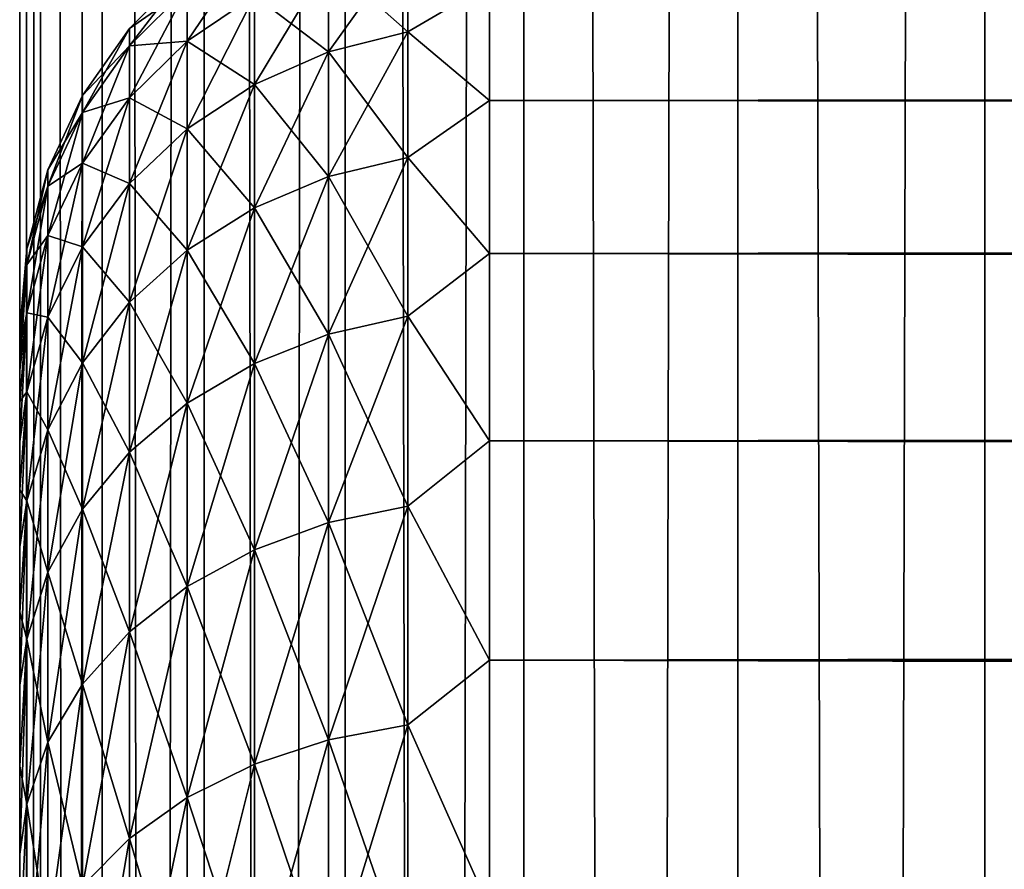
# Model space of a CAD drawing. Extents: x -265 to 265, y 0 to 427.
# Tile 76 of 256: x -265 to -260.81, y 280.7 to 284.32. Entities that reach past the tile are written whole.
import ezdxf

# ---------------------------------------------------------------- set-up
doc = ezdxf.new("R2010")
doc.units = 0
doc.header["$LTSCALE"] = 65.185185
for name, color, linetype in [('10', 7, 'CONTINUOUS'), ('11', 7, 'CONTINUOUS'), ('13', 7, 'CONTINUOUS'), ('35', 7, 'CONTINUOUS'), ('36', 7, 'CONTINUOUS')]:
    doc.layers.add(name, color=color, linetype=linetype)

msp = doc.modelspace()

# ---------------------------------------------------------------- linework, layer by layer
at = {"layer": '10', "color": 7, "linetype": 'CONTINUOUS'}
for points in [[(-265, 283, 27.5), (-265, 282.9808, 26.866), (-265, 282.9808, 28.134), (-265, 283, 27.5)], [(-265, 282.9808, 26.866), (-265, 282.9234, 26.2344), (-265, 282.9808, 28.134), (-265, 282.9808, 26.866)], [(-265, 282.9808, 28.134), (-265, 282.9234, 26.2344), (-265, 282.9234, 28.7656), (-265, 282.9808, 28.134)], [(-265, 282.9234, 26.2344), (-265, 282.828, 25.6073), (-265, 282.9234, 28.7656), (-265, 282.9234, 26.2344)], [(-265, 282.9234, 28.7656), (-265, 282.828, 25.6073), (-265, 282.828, 29.3927), (-265, 282.9234, 28.7656)], [(-265, 282.828, 25.6073), (-265, 282.6949, 24.9872), (-265, 282.828, 29.3927), (-265, 282.828, 25.6073)], [(-265, 282.828, 29.3927), (-265, 282.6949, 24.9872), (-265, 282.6949, 30.0128), (-265, 282.828, 29.3927)], [(-265, 282.6949, 24.9872), (-265, 282.5246, 24.3762), (-265, 282.6949, 30.0128), (-265, 282.6949, 24.9872)], [(-265, 282.6949, 30.0128), (-265, 282.5246, 24.3762), (-265, 282.5246, 30.6238), (-265, 282.6949, 30.0128)], [(-265, 282.5246, 24.3762), (-265, 282.3177, 23.7766), (-265, 282.5246, 30.6238), (-265, 282.5246, 24.3762)], [(-265, 282.5246, 30.6238), (-265, 282.3177, 23.7766), (-265, 282.3177, 31.2234), (-265, 282.5246, 30.6238)], [(-265, 282.3177, 23.7766), (-265, 282.0749, 23.1906), (-265, 282.3177, 31.2234), (-265, 282.3177, 23.7766)], [(-265, 282.3177, 31.2234), (-265, 282.0749, 23.1906), (-265, 282.0749, 31.8094), (-265, 282.3177, 31.2234)], [(-265, 282.0749, 23.1906), (-265, 281.7973, 22.6204), (-265, 282.0749, 31.8094), (-265, 282.0749, 23.1906)], [(-265, 282.0749, 31.8094), (-265, 281.7973, 22.6204), (-265, 281.7973, 32.3796), (-265, 282.0749, 31.8094)], [(-265, 281.7973, 22.6204), (-265, 281.4857, 22.0679), (-265, 281.7973, 32.3796), (-265, 281.7973, 22.6204)], [(-265, 281.7973, 32.3796), (-265, 281.4857, 22.0679), (-265, 281.4857, 32.9321), (-265, 281.7973, 32.3796)], [(-265, 281.4857, 22.0679), (-265, 281.1413, 21.5353), (-265, 281.4857, 32.9321), (-265, 281.4857, 22.0679)], [(-265, 281.4857, 32.9321), (-265, 281.1413, 21.5353), (-265, 281.1413, 33.4647), (-265, 281.4857, 32.9321)], [(-265, 281.1413, 21.5353), (-265, 280.7654, 21.0244), (-265, 281.1413, 33.4647), (-265, 281.1413, 21.5353)], [(-265, 281.1413, 33.4647), (-265, 280.7654, 21.0244), (-265, 280.7654, 33.9756), (-265, 281.1413, 33.4647)], [(-265, 280.7654, 21.0244), (-265, 280.3593, 20.5372), (-265, 280.7654, 33.9756), (-265, 280.7654, 21.0244)], [(-265, 280.7654, 33.9756), (-265, 280.3593, 20.5372), (-265, 280.3593, 34.4628), (-265, 280.7654, 33.9756)]]:
    msp.add_3dface(points, dxfattribs=at)
at = {"layer": '11', "color": 7, "linetype": 'CONTINUOUS'}
for points in [[(-263, 284.4749, 31.085), (-263, 283.9777, 32.451), (263, 284.4749, 31.085), (-263, 284.4749, 31.085)], [(263, 284.4749, 31.085), (-263, 283.9777, 32.451), (263, 283.9777, 32.451), (263, 284.4749, 31.085)], [(-263, 283.9777, 22.549), (-263, 284.4749, 23.915), (263, 283.9777, 22.549), (-263, 283.9777, 22.549)], [(263, 283.9777, 22.549), (-263, 284.4749, 23.915), (263, 284.4749, 23.915), (263, 283.9777, 22.549)], [(-263, 283.9777, 32.451), (-263, 283.3253, 33.75), (263, 283.9777, 32.451), (-263, 283.9777, 32.451)], [(263, 283.9777, 32.451), (-263, 283.3253, 33.75), (263, 283.3253, 33.75), (263, 283.9777, 32.451)], [(-263, 283.3253, 21.25), (-263, 283.9777, 22.549), (263, 283.3253, 21.25), (-263, 283.3253, 21.25)], [(263, 283.3253, 21.25), (-263, 283.9777, 22.549), (263, 283.9777, 22.549), (263, 283.3253, 21.25)], [(-263, 283.3253, 33.75), (-263, 282.5265, 34.9645), (263, 283.3253, 33.75), (-263, 283.3253, 33.75)], [(263, 283.3253, 33.75), (-263, 282.5265, 34.9645), (263, 282.5265, 34.9645), (263, 283.3253, 33.75)], [(-263, 282.5265, 20.0355), (-263, 283.3253, 21.25), (263, 282.5265, 20.0355), (-263, 282.5265, 20.0355)], [(263, 282.5265, 20.0355), (-263, 283.3253, 21.25), (263, 283.3253, 21.25), (263, 282.5265, 20.0355)], [(-263, 282.5265, 34.9645), (-263, 281.5922, 36.078), (263, 282.5265, 34.9645), (-263, 282.5265, 34.9645)], [(263, 282.5265, 34.9645), (-263, 281.5922, 36.078), (263, 281.5922, 36.078), (263, 282.5265, 34.9645)], [(-263, 281.5922, 18.922), (-263, 282.5265, 20.0355), (263, 281.5922, 18.922), (-263, 281.5922, 18.922)], [(263, 281.5922, 18.922), (-263, 282.5265, 20.0355), (263, 282.5265, 20.0355), (263, 281.5922, 18.922)], [(-263, 281.5922, 36.078), (-263, 280.5348, 37.0756), (263, 281.5922, 36.078), (-263, 281.5922, 36.078)], [(263, 281.5922, 36.078), (-263, 280.5348, 37.0756), (263, 280.5348, 37.0756), (263, 281.5922, 36.078)], [(-263, 280.5348, 17.9244), (-263, 281.5922, 18.922), (263, 280.5348, 17.9244), (-263, 280.5348, 17.9244)], [(263, 280.5348, 17.9244), (-263, 281.5922, 18.922), (263, 281.5922, 18.922), (263, 280.5348, 17.9244)]]:
    msp.add_3dface(points, dxfattribs=at)
at = {"layer": '13', "color": 7, "linetype": 'CONTINUOUS'}
for points in [[(-264.2864, 284.4558, 28.8471), (-264.2864, 284.2298, 30.1772), (-264.0006, 284.6548, 28.8695), (-264.2864, 284.4558, 28.8471)], [(-264.0006, 284.6548, 28.8695), (-264.2864, 284.2298, 30.1772), (-264.0006, 284.425, 30.2218), (-264.0006, 284.6548, 28.8695)], [(-263.3473, 284.2699, 23.3815), (-263.6844, 284.5689, 24.7454), (-263.3473, 284.657, 24.7252), (-263.3473, 284.2699, 23.3815)], [(-263.6844, 284.5689, 30.2546), (-263.6844, 284.1846, 31.5886), (-263.3473, 284.657, 30.2748), (-263.6844, 284.5689, 30.2546)], [(-263.3473, 284.657, 30.2748), (-263.6844, 284.1846, 31.5886), (-263.3473, 284.2699, 31.6185), (-263.3473, 284.657, 30.2748)], [(-263, 284.4749, 31.085), (-263.3473, 284.657, 30.2748), (-263.3473, 284.2699, 31.6185), (-263, 284.4749, 31.085)], [(-263, 284.4749, 23.915), (-263.3473, 284.2699, 23.3815), (-263.3473, 284.657, 24.7252), (-263, 284.4749, 23.915)], [(-264.533, 284.2845, 27.5), (-264.533, 284.2104, 28.8194), (-264.2864, 284.5314, 27.5), (-264.533, 284.2845, 27.5)], [(-264.2864, 284.4558, 26.1529), (-264.533, 284.2845, 27.5), (-264.2864, 284.5314, 27.5), (-264.2864, 284.4558, 26.1529)], [(-264.2864, 284.5314, 27.5), (-264.533, 284.2104, 28.8194), (-264.2864, 284.4558, 28.8471), (-264.2864, 284.5314, 27.5)], [(-263.6844, 284.1846, 23.4114), (-264.0006, 284.425, 24.7782), (-263.6844, 284.5689, 24.7454), (-263.6844, 284.1846, 23.4114)], [(-264.0006, 284.425, 30.2218), (-264.0006, 284.0453, 31.5399), (-263.6844, 284.5689, 30.2546), (-264.0006, 284.425, 30.2218)], [(-263.6844, 284.5689, 30.2546), (-264.0006, 284.0453, 31.5399), (-263.6844, 284.1846, 31.5886), (-263.6844, 284.5689, 30.2546)], [(-263.6844, 284.1846, 23.4114), (-263.6844, 284.5689, 24.7454), (-263.3473, 284.2699, 23.3815), (-263.6844, 284.1846, 23.4114)], [(-264.533, 284.2104, 26.1806), (-264.533, 284.2845, 27.5), (-264.2864, 284.4558, 26.1529), (-264.533, 284.2104, 26.1806)], [(-264.2864, 284.2298, 24.8228), (-264.533, 284.2104, 26.1806), (-264.2864, 284.4558, 26.1529), (-264.2864, 284.2298, 24.8228)], [(-264.533, 284.2104, 28.8194), (-264.533, 283.989, 30.1223), (-264.2864, 284.4558, 28.8471), (-264.533, 284.2104, 28.8194)], [(-264.2864, 284.4558, 28.8471), (-264.533, 283.989, 30.1223), (-264.2864, 284.2298, 30.1772), (-264.2864, 284.4558, 28.8471)], [(-264.2864, 284.2298, 24.8228), (-264.2864, 284.4558, 26.1529), (-264.0006, 284.425, 24.7782), (-264.2864, 284.2298, 24.8228)], [(-263, 283.9777, 32.451), (-263, 284.4749, 31.085), (-263.3473, 284.2699, 31.6185), (-263, 283.9777, 32.451)], [(-263, 284.4749, 23.915), (-263, 283.9777, 22.549), (-263.3473, 284.2699, 23.3815), (-263, 284.4749, 23.915)], [(-264.0006, 284.0453, 23.4601), (-264.2864, 284.2298, 24.8228), (-264.0006, 284.425, 24.7782), (-264.0006, 284.0453, 23.4601)], [(-264.2864, 284.2298, 30.1772), (-264.2864, 283.8563, 31.4737), (-264.0006, 284.425, 30.2218), (-264.2864, 284.2298, 30.1772)], [(-264.0006, 284.425, 30.2218), (-264.2864, 283.8563, 31.4737), (-264.0006, 284.0453, 31.5399), (-264.0006, 284.425, 30.2218)], [(-264.0006, 284.0453, 23.4601), (-264.0006, 284.425, 24.7782), (-263.6844, 284.1846, 23.4114), (-264.0006, 284.0453, 23.4601)], [(-264.7329, 283.9985, 27.5), (-264.7329, 283.9262, 28.7874), (-264.533, 284.2845, 27.5), (-264.7329, 283.9985, 27.5)], [(-264.533, 284.2104, 26.1806), (-264.7329, 283.9985, 27.5), (-264.533, 284.2845, 27.5), (-264.533, 284.2104, 26.1806)], [(-264.533, 284.2845, 27.5), (-264.7329, 283.9262, 28.7874), (-264.533, 284.2104, 28.8194), (-264.533, 284.2845, 27.5)], [(-263.3473, 283.7347, 22.0896), (-263.6844, 284.1846, 23.4114), (-263.3473, 284.2699, 23.3815), (-263.3473, 283.7347, 22.0896)], [(-263.6844, 284.1846, 31.5886), (-263.6844, 283.6533, 32.8712), (-263.3473, 284.2699, 31.6185), (-263.6844, 284.1846, 31.5886)], [(-263.3473, 284.2699, 31.6185), (-263.6844, 283.6533, 32.8712), (-263.3473, 283.7347, 32.9104), (-263.3473, 284.2699, 31.6185)], [(-263, 283.9777, 32.451), (-263.3473, 284.2699, 31.6185), (-263.3473, 283.7347, 32.9104), (-263, 283.9777, 32.451)], [(-263, 283.9777, 22.549), (-263.3473, 283.7347, 22.0896), (-263.3473, 284.2699, 23.3815), (-263, 283.9777, 22.549)], [(-264.7329, 283.9262, 26.2126), (-264.7329, 283.9985, 27.5), (-264.533, 284.2104, 26.1806), (-264.7329, 283.9262, 26.2126)], [(-264.533, 283.989, 24.8777), (-264.7329, 283.9262, 26.2126), (-264.533, 284.2104, 26.1806), (-264.533, 283.989, 24.8777)], [(-264.7329, 283.9262, 28.7874), (-264.7329, 283.7102, 30.0587), (-264.533, 284.2104, 28.8194), (-264.7329, 283.9262, 28.7874)], [(-264.533, 284.2104, 28.8194), (-264.7329, 283.7102, 30.0587), (-264.533, 283.989, 30.1223), (-264.533, 284.2104, 28.8194)], [(-264.533, 283.989, 24.8777), (-264.533, 284.2104, 26.1806), (-264.2864, 284.2298, 24.8228), (-264.533, 283.989, 24.8777)], [(-264.2864, 283.8563, 23.5263), (-264.533, 283.989, 24.8777), (-264.2864, 284.2298, 24.8228), (-264.2864, 283.8563, 23.5263)], [(-264.533, 283.989, 30.1223), (-264.533, 283.6232, 31.3922), (-264.2864, 284.2298, 30.1772), (-264.533, 283.989, 30.1223)], [(-264.2864, 284.2298, 30.1772), (-264.533, 283.6232, 31.3922), (-264.2864, 283.8563, 31.4737), (-264.2864, 284.2298, 30.1772)], [(-264.2864, 283.8563, 23.5263), (-264.2864, 284.2298, 24.8228), (-264.0006, 284.0453, 23.4601), (-264.2864, 283.8563, 23.5263)], [(-263.6844, 283.6533, 22.1288), (-264.0006, 284.0453, 23.4601), (-263.6844, 284.1846, 23.4114), (-263.6844, 283.6533, 22.1288)], [(-264.0006, 284.0453, 31.5399), (-264.0006, 283.5204, 32.8071), (-263.6844, 284.1846, 31.5886), (-264.0006, 284.0453, 31.5399)], [(-263.6844, 284.1846, 31.5886), (-264.0006, 283.5204, 32.8071), (-263.6844, 283.6533, 32.8712), (-263.6844, 284.1846, 31.5886)], [(-263.6844, 283.6533, 22.1288), (-263.6844, 284.1846, 23.4114), (-263.3473, 283.7347, 22.0896), (-263.6844, 283.6533, 22.1288)], [(-264.0006, 283.5204, 22.1929), (-264.2864, 283.8563, 23.5263), (-264.0006, 284.0453, 23.4601), (-264.0006, 283.5204, 22.1929)], [(-264.2864, 283.8563, 31.4737), (-264.2864, 283.3399, 32.7202), (-264.0006, 284.0453, 31.5399), (-264.2864, 283.8563, 31.4737)], [(-264.0006, 284.0453, 31.5399), (-264.2864, 283.3399, 32.7202), (-264.0006, 283.5204, 32.8071), (-264.0006, 284.0453, 31.5399)], [(-264.0006, 283.5204, 22.1929), (-264.0006, 284.0453, 23.4601), (-263.6844, 283.6533, 22.1288), (-264.0006, 283.5204, 22.1929)], [(-264.8801, 283.6821, 27.5), (-264.8801, 283.6118, 28.752), (-264.7329, 283.9985, 27.5), (-264.8801, 283.6821, 27.5)], [(-264.7329, 283.9262, 26.2126), (-264.8801, 283.6821, 27.5), (-264.7329, 283.9985, 27.5), (-264.7329, 283.9262, 26.2126)], [(-264.7329, 283.9985, 27.5), (-264.8801, 283.6118, 28.752), (-264.7329, 283.9262, 28.7874), (-264.7329, 283.9985, 27.5)], [(-264.7329, 283.7102, 24.9413), (-264.7329, 283.9262, 26.2126), (-264.533, 283.989, 24.8777), (-264.7329, 283.7102, 24.9413)], [(-264.533, 283.6232, 23.6078), (-264.7329, 283.7102, 24.9413), (-264.533, 283.989, 24.8777), (-264.533, 283.6232, 23.6078)], [(-264.7329, 283.7102, 30.0587), (-264.7329, 283.3532, 31.2977), (-264.533, 283.989, 30.1223), (-264.7329, 283.7102, 30.0587)], [(-264.533, 283.989, 30.1223), (-264.7329, 283.3532, 31.2977), (-264.533, 283.6232, 31.3922), (-264.533, 283.989, 30.1223)], [(-264.533, 283.6232, 23.6078), (-264.533, 283.989, 24.8777), (-264.2864, 283.8563, 23.5263), (-264.533, 283.6232, 23.6078)], [(-263, 283.3253, 33.75), (-263, 283.9777, 32.451), (-263.3473, 283.7347, 32.9104), (-263, 283.3253, 33.75)], [(-263, 283.9777, 22.549), (-263, 283.3253, 21.25), (-263.3473, 283.7347, 22.0896), (-263, 283.9777, 22.549)], [(-264.8801, 283.6118, 26.248), (-264.8801, 283.6821, 27.5), (-264.7329, 283.9262, 26.2126), (-264.8801, 283.6118, 26.248)], [(-264.7329, 283.7102, 24.9413), (-264.8801, 283.6118, 26.248), (-264.7329, 283.9262, 26.2126), (-264.7329, 283.7102, 24.9413)], [(-264.8801, 283.6118, 28.752), (-264.8801, 283.4017, 29.9882), (-264.7329, 283.9262, 28.7874), (-264.8801, 283.6118, 28.752)], [(-264.7329, 283.9262, 28.7874), (-264.8801, 283.4017, 29.9882), (-264.7329, 283.7102, 30.0587), (-264.7329, 283.9262, 28.7874)], [(-264.2864, 283.3399, 22.2798), (-264.533, 283.6232, 23.6078), (-264.2864, 283.8563, 23.5263), (-264.2864, 283.3399, 22.2798)], [(-264.533, 283.6232, 31.3922), (-264.533, 283.1175, 32.6131), (-264.2864, 283.8563, 31.4737), (-264.533, 283.6232, 31.3922)], [(-264.2864, 283.8563, 31.4737), (-264.533, 283.1175, 32.6131), (-264.2864, 283.3399, 32.7202), (-264.2864, 283.8563, 31.4737)], [(-264.2864, 283.3399, 22.2798), (-264.2864, 283.8563, 23.5263), (-264.0006, 283.5204, 22.1929), (-264.2864, 283.3399, 22.2798)], [(-263.3473, 283.0583, 20.8658), (-263.6844, 283.6533, 22.1288), (-263.3473, 283.7347, 22.0896), (-263.3473, 283.0583, 20.8658)], [(-263.6844, 283.6533, 32.8712), (-263.6844, 282.9818, 34.0862), (-263.3473, 283.7347, 32.9104), (-263.6844, 283.6533, 32.8712)], [(-263.3473, 283.7347, 32.9104), (-263.6844, 282.9818, 34.0862), (-263.3473, 283.0583, 34.1342), (-263.3473, 283.7347, 32.9104)], [(-263, 283.3253, 33.75), (-263.3473, 283.7347, 32.9104), (-263.3473, 283.0583, 34.1342), (-263, 283.3253, 33.75)], [(-263, 283.3253, 21.25), (-263.3473, 283.0583, 20.8658), (-263.3473, 283.7347, 22.0896), (-263, 283.3253, 21.25)], [(-264.8801, 283.4017, 25.0118), (-264.8801, 283.6118, 26.248), (-264.7329, 283.7102, 24.9413), (-264.8801, 283.4017, 25.0118)], [(-264.7329, 283.3532, 23.7023), (-264.8801, 283.4017, 25.0118), (-264.7329, 283.7102, 24.9413), (-264.7329, 283.3532, 23.7023)], [(-264.8801, 283.4017, 29.9882), (-264.8801, 283.0546, 31.1932), (-264.7329, 283.7102, 30.0587), (-264.8801, 283.4017, 29.9882)], [(-264.7329, 283.7102, 30.0587), (-264.8801, 283.0546, 31.1932), (-264.7329, 283.3532, 31.2977), (-264.7329, 283.7102, 30.0587)], [(-264.7329, 283.3532, 23.7023), (-264.7329, 283.7102, 24.9413), (-264.533, 283.6232, 23.6078), (-264.7329, 283.3532, 23.7023)], [(-264.97, 283.3449, 27.5), (-264.97, 283.2767, 28.7142), (-264.8801, 283.6821, 27.5), (-264.97, 283.3449, 27.5)], [(-264.8801, 283.6118, 26.248), (-264.97, 283.3449, 27.5), (-264.8801, 283.6821, 27.5), (-264.8801, 283.6118, 26.248)], [(-264.8801, 283.6821, 27.5), (-264.97, 283.2767, 28.7142), (-264.8801, 283.6118, 28.752), (-264.8801, 283.6821, 27.5)], [(-263.6844, 282.9818, 20.9138), (-264.0006, 283.5204, 22.1929), (-263.6844, 283.6533, 22.1288), (-263.6844, 282.9818, 20.9138)], [(-264.0006, 283.5204, 32.8071), (-264.0006, 282.8569, 34.0077), (-263.6844, 283.6533, 32.8712), (-264.0006, 283.5204, 32.8071)], [(-263.6844, 283.6533, 32.8712), (-264.0006, 282.8569, 34.0077), (-263.6844, 282.9818, 34.0862), (-263.6844, 283.6533, 32.8712)], [(-263.6844, 282.9818, 20.9138), (-263.6844, 283.6533, 22.1288), (-263.3473, 283.0583, 20.8658), (-263.6844, 282.9818, 20.9138)], [(-264.97, 283.2767, 26.2858), (-264.97, 283.3449, 27.5), (-264.8801, 283.6118, 26.248), (-264.97, 283.2767, 26.2858)], [(-264.8801, 283.4017, 25.0118), (-264.97, 283.2767, 26.2858), (-264.8801, 283.6118, 26.248), (-264.8801, 283.4017, 25.0118)], [(-264.97, 283.2767, 28.7142), (-264.97, 283.073, 29.9132), (-264.8801, 283.6118, 28.752), (-264.97, 283.2767, 28.7142)], [(-264.8801, 283.6118, 28.752), (-264.97, 283.073, 29.9132), (-264.8801, 283.4017, 29.9882), (-264.8801, 283.6118, 28.752)], [(-264.533, 283.1175, 22.3869), (-264.7329, 283.3532, 23.7023), (-264.533, 283.6232, 23.6078), (-264.533, 283.1175, 22.3869)], [(-264.7329, 283.3532, 31.2977), (-264.7329, 282.8598, 32.489), (-264.533, 283.6232, 31.3922), (-264.7329, 283.3532, 31.2977)], [(-264.533, 283.6232, 31.3922), (-264.7329, 282.8598, 32.489), (-264.533, 283.1175, 32.6131), (-264.533, 283.6232, 31.3922)], [(-264.533, 283.1175, 22.3869), (-264.533, 283.6232, 23.6078), (-264.2864, 283.3399, 22.2798), (-264.533, 283.1175, 22.3869)], [(-264.0006, 282.8569, 20.9923), (-264.2864, 283.3399, 22.2798), (-264.0006, 283.5204, 22.1929), (-264.0006, 282.8569, 20.9923)], [(-264.2864, 283.3399, 32.7202), (-264.2864, 282.6873, 33.9011), (-264.0006, 283.5204, 32.8071), (-264.2864, 283.3399, 32.7202)], [(-264.0006, 283.5204, 32.8071), (-264.2864, 282.6873, 33.9011), (-264.0006, 282.8569, 34.0077), (-264.0006, 283.5204, 32.8071)], [(-264.0006, 282.8569, 20.9923), (-264.0006, 283.5204, 22.1929), (-263.6844, 282.9818, 20.9138), (-264.0006, 282.8569, 20.9923)], [(-264.97, 283.073, 25.0868), (-264.97, 283.2767, 26.2858), (-264.8801, 283.4017, 25.0118), (-264.97, 283.073, 25.0868)], [(-264.8801, 283.0546, 23.8068), (-264.97, 283.073, 25.0868), (-264.8801, 283.4017, 25.0118), (-264.8801, 283.0546, 23.8068)], [(-264.97, 283.073, 29.9132), (-264.97, 282.7363, 31.0818), (-264.8801, 283.4017, 29.9882), (-264.97, 283.073, 29.9132)], [(-264.8801, 283.4017, 29.9882), (-264.97, 282.7363, 31.0818), (-264.8801, 283.0546, 31.1932), (-264.8801, 283.4017, 29.9882)], [(-264.8801, 283.0546, 23.8068), (-264.8801, 283.4017, 25.0118), (-264.7329, 283.3532, 23.7023), (-264.8801, 283.0546, 23.8068)], [(-265, 283, 27.5), (-265, 282.9808, 28.134), (-264.97, 283.3449, 27.5), (-265, 283, 27.5)], [(-264.97, 283.2767, 26.2858), (-265, 283, 27.5), (-264.97, 283.3449, 27.5), (-264.97, 283.2767, 26.2858)], [(-264.97, 283.3449, 27.5), (-265, 282.9808, 28.134), (-264.97, 283.2767, 28.7142), (-264.97, 283.3449, 27.5)], [(-264.7329, 282.8598, 22.511), (-264.8801, 283.0546, 23.8068), (-264.7329, 283.3532, 23.7023), (-264.7329, 282.8598, 22.511)], [(-264.8801, 283.0546, 31.1932), (-264.8801, 282.5747, 32.3517), (-264.7329, 283.3532, 31.2977), (-264.8801, 283.0546, 31.1932)], [(-264.7329, 283.3532, 31.2977), (-264.8801, 282.5747, 32.3517), (-264.7329, 282.8598, 32.489), (-264.7329, 283.3532, 31.2977)], [(-264.7329, 282.8598, 22.511), (-264.7329, 283.3532, 23.7023), (-264.533, 283.1175, 22.3869), (-264.7329, 282.8598, 22.511)], [(-264.2864, 282.6873, 21.0989), (-264.533, 283.1175, 22.3869), (-264.2864, 283.3399, 22.2798), (-264.2864, 282.6873, 21.0989)], [(-264.533, 283.1175, 32.6131), (-264.533, 282.4782, 33.7697), (-264.2864, 283.3399, 32.7202), (-264.533, 283.1175, 32.6131)], [(-264.2864, 283.3399, 32.7202), (-264.533, 282.4782, 33.7697), (-264.2864, 282.6873, 33.9011), (-264.2864, 283.3399, 32.7202)], [(-264.2864, 282.6873, 21.0989), (-264.2864, 283.3399, 22.2798), (-264.0006, 282.8569, 20.9923), (-264.2864, 282.6873, 21.0989)], [(-263, 282.5265, 34.9645), (-263, 283.3253, 33.75), (-263.3473, 283.0583, 34.1342), (-263, 282.5265, 34.9645)], [(-263, 283.3253, 21.25), (-263, 282.5265, 20.0355), (-263.3473, 283.0583, 20.8658), (-263, 283.3253, 21.25)], [(-265, 282.9234, 26.2344), (-265, 282.9808, 26.866), (-264.97, 283.2767, 26.2858), (-265, 282.9234, 26.2344)], [(-264.97, 283.073, 25.0868), (-265, 282.9234, 26.2344), (-264.97, 283.2767, 26.2858), (-264.97, 283.073, 25.0868)], [(-265, 282.9808, 26.866), (-265, 283, 27.5), (-264.97, 283.2767, 26.2858), (-265, 282.9808, 26.866)], [(-265, 282.9808, 28.134), (-265, 282.9234, 28.7656), (-264.97, 283.2767, 28.7142), (-265, 282.9808, 28.134)], [(-265, 282.9234, 28.7656), (-265, 282.828, 29.3927), (-264.97, 283.2767, 28.7142), (-265, 282.9234, 28.7656)], [(-264.97, 283.2767, 28.7142), (-265, 282.828, 29.3927), (-264.97, 283.073, 29.9132), (-264.97, 283.2767, 28.7142)], [(-264.533, 282.4782, 21.2303), (-264.7329, 282.8598, 22.511), (-264.533, 283.1175, 22.3869), (-264.533, 282.4782, 21.2303)], [(-264.7329, 282.8598, 32.489), (-264.7329, 282.236, 33.6176), (-264.533, 283.1175, 32.6131), (-264.7329, 282.8598, 32.489)], [(-264.533, 283.1175, 32.6131), (-264.7329, 282.236, 33.6176), (-264.533, 282.4782, 33.7697), (-264.533, 283.1175, 32.6131)], [(-264.533, 282.4782, 21.2303), (-264.533, 283.1175, 22.3869), (-264.2864, 282.6873, 21.0989), (-264.533, 282.4782, 21.2303)], [(-265, 282.6949, 24.9872), (-265, 282.828, 25.6073), (-264.97, 283.073, 25.0868), (-265, 282.6949, 24.9872)], [(-264.97, 282.7363, 23.9182), (-265, 282.6949, 24.9872), (-264.97, 283.073, 25.0868), (-264.97, 282.7363, 23.9182)], [(-265, 282.828, 25.6073), (-265, 282.9234, 26.2344), (-264.97, 283.073, 25.0868), (-265, 282.828, 25.6073)], [(-265, 282.828, 29.3927), (-265, 282.6949, 30.0128), (-264.97, 283.073, 29.9132), (-265, 282.828, 29.3927)], [(-265, 282.6949, 30.0128), (-265, 282.5246, 30.6238), (-264.97, 283.073, 29.9132), (-265, 282.6949, 30.0128)], [(-264.97, 283.073, 29.9132), (-265, 282.5246, 30.6238), (-264.97, 282.7363, 31.0818), (-264.97, 283.073, 29.9132)], [(-264.97, 282.7363, 23.9182), (-264.97, 283.073, 25.0868), (-264.8801, 283.0546, 23.8068), (-264.97, 282.7363, 23.9182)], [(-264.8801, 282.5747, 22.6483), (-264.97, 282.7363, 23.9182), (-264.8801, 283.0546, 23.8068), (-264.8801, 282.5747, 22.6483)], [(-264.97, 282.7363, 31.0818), (-264.97, 282.2709, 32.2054), (-264.8801, 283.0546, 31.1932), (-264.97, 282.7363, 31.0818)], [(-264.8801, 283.0546, 31.1932), (-264.97, 282.2709, 32.2054), (-264.8801, 282.5747, 32.3517), (-264.8801, 283.0546, 31.1932)], [(-264.8801, 282.5747, 22.6483), (-264.8801, 283.0546, 23.8068), (-264.7329, 282.8598, 22.511), (-264.8801, 282.5747, 22.6483)], [(-263.3473, 282.2491, 19.7253), (-263.6844, 282.9818, 20.9138), (-263.3473, 283.0583, 20.8658), (-263.3473, 282.2491, 19.7253)], [(-263.6844, 282.9818, 34.0862), (-263.6844, 282.1785, 35.2183), (-263.3473, 283.0583, 34.1342), (-263.6844, 282.9818, 34.0862)], [(-263.3473, 283.0583, 34.1342), (-263.6844, 282.1785, 35.2183), (-263.3473, 282.2491, 35.2747), (-263.3473, 283.0583, 34.1342)], [(-263, 282.5265, 34.9645), (-263.3473, 283.0583, 34.1342), (-263.3473, 282.2491, 35.2747), (-263, 282.5265, 34.9645)], [(-263, 282.5265, 20.0355), (-263.3473, 282.2491, 19.7253), (-263.3473, 283.0583, 20.8658), (-263, 282.5265, 20.0355)], [(-263.6844, 282.1785, 19.7817), (-264.0006, 282.8569, 20.9923), (-263.6844, 282.9818, 20.9138), (-263.6844, 282.1785, 19.7817)], [(-264.0006, 282.8569, 34.0077), (-264.0006, 282.0631, 35.1263), (-263.6844, 282.9818, 34.0862), (-264.0006, 282.8569, 34.0077)], [(-263.6844, 282.9818, 34.0862), (-264.0006, 282.0631, 35.1263), (-263.6844, 282.1785, 35.2183), (-263.6844, 282.9818, 34.0862)], [(-263.6844, 282.1785, 19.7817), (-263.6844, 282.9818, 20.9138), (-263.3473, 282.2491, 19.7253), (-263.6844, 282.1785, 19.7817)], [(-264.7329, 282.236, 21.3824), (-264.8801, 282.5747, 22.6483), (-264.7329, 282.8598, 22.511), (-264.7329, 282.236, 21.3824)], [(-264.8801, 282.5747, 32.3517), (-264.8801, 281.9681, 33.4492), (-264.7329, 282.8598, 32.489), (-264.8801, 282.5747, 32.3517)], [(-264.7329, 282.8598, 32.489), (-264.8801, 281.9681, 33.4492), (-264.7329, 282.236, 33.6176), (-264.7329, 282.8598, 32.489)], [(-264.7329, 282.236, 21.3824), (-264.7329, 282.8598, 22.511), (-264.533, 282.4782, 21.2303), (-264.7329, 282.236, 21.3824)], [(-264.0006, 282.0631, 19.8737), (-264.2864, 282.6873, 21.0989), (-264.0006, 282.8569, 20.9923), (-264.0006, 282.0631, 19.8737)], [(-264.2864, 282.6873, 33.9011), (-264.2864, 281.9065, 35.0015), (-264.0006, 282.8569, 34.0077), (-264.2864, 282.6873, 33.9011)], [(-264.0006, 282.8569, 34.0077), (-264.2864, 281.9065, 35.0015), (-264.0006, 282.0631, 35.1263), (-264.0006, 282.8569, 34.0077)], [(-264.0006, 282.0631, 19.8737), (-264.0006, 282.8569, 20.9923), (-263.6844, 282.1785, 19.7817), (-264.0006, 282.0631, 19.8737)], [(-265, 282.3177, 23.7766), (-265, 282.5246, 24.3762), (-264.97, 282.7363, 23.9182), (-265, 282.3177, 23.7766)], [(-264.97, 282.2709, 22.7946), (-265, 282.3177, 23.7766), (-264.97, 282.7363, 23.9182), (-264.97, 282.2709, 22.7946)], [(-265, 282.5246, 24.3762), (-265, 282.6949, 24.9872), (-264.97, 282.7363, 23.9182), (-265, 282.5246, 24.3762)], [(-265, 282.5246, 30.6238), (-265, 282.3177, 31.2234), (-264.97, 282.7363, 31.0818), (-265, 282.5246, 30.6238)], [(-265, 282.3177, 31.2234), (-265, 282.0749, 31.8094), (-264.97, 282.7363, 31.0818), (-265, 282.3177, 31.2234)], [(-264.97, 282.7363, 31.0818), (-265, 282.0749, 31.8094), (-264.97, 282.2709, 32.2054), (-264.97, 282.7363, 31.0818)], [(-264.97, 282.2709, 22.7946), (-264.97, 282.7363, 23.9182), (-264.8801, 282.5747, 22.6483), (-264.97, 282.2709, 22.7946)], [(-264.2864, 281.9065, 19.9985), (-264.533, 282.4782, 21.2303), (-264.2864, 282.6873, 21.0989), (-264.2864, 281.9065, 19.9985)], [(-264.533, 282.4782, 33.7697), (-264.533, 281.7135, 34.8475), (-264.2864, 282.6873, 33.9011), (-264.533, 282.4782, 33.7697)], [(-264.2864, 282.6873, 33.9011), (-264.533, 281.7135, 34.8475), (-264.2864, 281.9065, 35.0015), (-264.2864, 282.6873, 33.9011)], [(-264.2864, 281.9065, 19.9985), (-264.2864, 282.6873, 21.0989), (-264.0006, 282.0631, 19.8737), (-264.2864, 281.9065, 19.9985)], [(-264.8801, 281.9681, 21.5508), (-264.97, 282.2709, 22.7946), (-264.8801, 282.5747, 22.6483), (-264.8801, 281.9681, 21.5508)], [(-264.97, 282.2709, 32.2054), (-264.97, 281.6826, 33.2698), (-264.8801, 282.5747, 32.3517), (-264.97, 282.2709, 32.2054)], [(-264.8801, 282.5747, 32.3517), (-264.97, 281.6826, 33.2698), (-264.8801, 281.9681, 33.4492), (-264.8801, 282.5747, 32.3517)], [(-264.8801, 281.9681, 21.5508), (-264.8801, 282.5747, 22.6483), (-264.7329, 282.236, 21.3824), (-264.8801, 281.9681, 21.5508)], [(-263, 281.5922, 36.078), (-263, 282.5265, 34.9645), (-263.3473, 282.2491, 35.2747), (-263, 281.5922, 36.078)], [(-263, 282.5265, 20.0355), (-263, 281.5922, 18.922), (-263.3473, 282.2491, 19.7253), (-263, 282.5265, 20.0355)], [(-264.533, 281.7135, 20.1525), (-264.7329, 282.236, 21.3824), (-264.533, 282.4782, 21.2303), (-264.533, 281.7135, 20.1525)], [(-264.7329, 282.236, 33.6176), (-264.7329, 281.4899, 34.6692), (-264.533, 282.4782, 33.7697), (-264.7329, 282.236, 33.6176)], [(-264.533, 282.4782, 33.7697), (-264.7329, 281.4899, 34.6692), (-264.533, 281.7135, 34.8475), (-264.533, 282.4782, 33.7697)], [(-264.533, 281.7135, 20.1525), (-264.533, 282.4782, 21.2303), (-264.2864, 281.9065, 19.9985), (-264.533, 281.7135, 20.1525)], [(-265, 282.0749, 23.1906), (-265, 282.3177, 23.7766), (-264.97, 282.2709, 22.7946), (-265, 282.0749, 23.1906)], [(-265, 281.7973, 22.6204), (-265, 282.0749, 23.1906), (-264.97, 282.2709, 22.7946), (-265, 281.7973, 22.6204)], [(-264.97, 281.6826, 21.7302), (-265, 281.7973, 22.6204), (-264.97, 282.2709, 22.7946), (-264.97, 281.6826, 21.7302)], [(-265, 282.0749, 31.8094), (-265, 281.7973, 32.3796), (-264.97, 282.2709, 32.2054), (-265, 282.0749, 31.8094)], [(-265, 281.7973, 32.3796), (-265, 281.4857, 32.9321), (-264.97, 282.2709, 32.2054), (-265, 281.7973, 32.3796)], [(-264.97, 282.2709, 32.2054), (-265, 281.4857, 32.9321), (-264.97, 281.6826, 33.2698), (-264.97, 282.2709, 32.2054)], [(-264.97, 281.6826, 21.7302), (-264.97, 282.2709, 22.7946), (-264.8801, 281.9681, 21.5508), (-264.97, 281.6826, 21.7302)], [(-264.7329, 281.4899, 20.3308), (-264.8801, 281.9681, 21.5508), (-264.7329, 282.236, 21.3824), (-264.7329, 281.4899, 20.3308)], [(-264.8801, 281.9681, 33.4492), (-264.8801, 281.2425, 34.4719), (-264.7329, 282.236, 33.6176), (-264.8801, 281.9681, 33.4492)], [(-264.7329, 282.236, 33.6176), (-264.8801, 281.2425, 34.4719), (-264.7329, 281.4899, 34.6692), (-264.7329, 282.236, 33.6176)], [(-264.7329, 281.4899, 20.3308), (-264.7329, 282.236, 21.3824), (-264.533, 281.7135, 20.1525), (-264.7329, 281.4899, 20.3308)], [(-263.3473, 281.3173, 18.6827), (-263.6844, 282.1785, 19.7817), (-263.3473, 282.2491, 19.7253), (-263.3473, 281.3173, 18.6827)], [(-263.6844, 282.1785, 35.2183), (-263.6844, 281.2535, 36.2535), (-263.3473, 282.2491, 35.2747), (-263.6844, 282.1785, 35.2183)], [(-263.3473, 282.2491, 35.2747), (-263.6844, 281.2535, 36.2535), (-263.3473, 281.3173, 36.3173), (-263.3473, 282.2491, 35.2747)], [(-263, 281.5922, 36.078), (-263.3473, 282.2491, 35.2747), (-263.3473, 281.3173, 36.3173), (-263, 281.5922, 36.078)], [(-263, 281.5922, 18.922), (-263.3473, 281.3173, 18.6827), (-263.3473, 282.2491, 19.7253), (-263, 281.5922, 18.922)], [(-263.6844, 281.2535, 18.7465), (-264.0006, 282.0631, 19.8737), (-263.6844, 282.1785, 19.7817), (-263.6844, 281.2535, 18.7465)], [(-264.0006, 282.0631, 35.1263), (-264.0006, 281.1491, 36.1491), (-263.6844, 282.1785, 35.2183), (-264.0006, 282.0631, 35.1263)], [(-263.6844, 282.1785, 35.2183), (-264.0006, 281.1491, 36.1491), (-263.6844, 281.2535, 36.2535), (-263.6844, 282.1785, 35.2183)], [(-263.6844, 281.2535, 18.7465), (-263.6844, 282.1785, 19.7817), (-263.3473, 281.3173, 18.6827), (-263.6844, 281.2535, 18.7465)], [(-264.0006, 281.1491, 18.8509), (-264.2864, 281.9065, 19.9985), (-264.0006, 282.0631, 19.8737), (-264.0006, 281.1491, 18.8509)], [(-264.2864, 281.9065, 35.0015), (-264.2864, 281.0075, 36.0075), (-264.0006, 282.0631, 35.1263), (-264.2864, 281.9065, 35.0015)], [(-264.0006, 282.0631, 35.1263), (-264.2864, 281.0075, 36.0075), (-264.0006, 281.1491, 36.1491), (-264.0006, 282.0631, 35.1263)], [(-264.0006, 281.1491, 18.8509), (-264.0006, 282.0631, 19.8737), (-263.6844, 281.2535, 18.7465), (-264.0006, 281.1491, 18.8509)], [(-264.8801, 281.2425, 20.5281), (-264.97, 281.6826, 21.7302), (-264.8801, 281.9681, 21.5508), (-264.8801, 281.2425, 20.5281)], [(-264.97, 281.6826, 33.2698), (-264.97, 280.9789, 34.2617), (-264.8801, 281.9681, 33.4492), (-264.97, 281.6826, 33.2698)], [(-264.8801, 281.9681, 33.4492), (-264.97, 280.9789, 34.2617), (-264.8801, 281.2425, 34.4719), (-264.8801, 281.9681, 33.4492)], [(-264.8801, 281.2425, 20.5281), (-264.8801, 281.9681, 21.5508), (-264.7329, 281.4899, 20.3308), (-264.8801, 281.2425, 20.5281)], [(-264.2864, 281.0075, 18.9925), (-264.533, 281.7135, 20.1525), (-264.2864, 281.9065, 19.9985), (-264.2864, 281.0075, 18.9925)], [(-264.533, 281.7135, 34.8475), (-264.533, 280.8329, 35.8329), (-264.2864, 281.9065, 35.0015), (-264.533, 281.7135, 34.8475)], [(-264.2864, 281.9065, 35.0015), (-264.533, 280.8329, 35.8329), (-264.2864, 281.0075, 36.0075), (-264.2864, 281.9065, 35.0015)], [(-264.2864, 281.0075, 18.9925), (-264.2864, 281.9065, 19.9985), (-264.0006, 281.1491, 18.8509), (-264.2864, 281.0075, 18.9925)], [(-265, 281.4857, 22.0679), (-265, 281.7973, 22.6204), (-264.97, 281.6826, 21.7302), (-265, 281.4857, 22.0679)], [(-265, 281.1413, 21.5353), (-265, 281.4857, 22.0679), (-264.97, 281.6826, 21.7302), (-265, 281.1413, 21.5353)], [(-264.97, 280.9789, 20.7383), (-265, 281.1413, 21.5353), (-264.97, 281.6826, 21.7302), (-264.97, 280.9789, 20.7383)], [(-265, 281.4857, 32.9321), (-265, 281.1413, 33.4647), (-264.97, 281.6826, 33.2698), (-265, 281.4857, 32.9321)], [(-265, 281.1413, 33.4647), (-265, 280.7654, 33.9756), (-264.97, 281.6826, 33.2698), (-265, 281.1413, 33.4647)], [(-264.97, 281.6826, 33.2698), (-265, 280.7654, 33.9756), (-264.97, 280.9789, 34.2617), (-264.97, 281.6826, 33.2698)], [(-264.97, 280.9789, 20.7383), (-264.97, 281.6826, 21.7302), (-264.8801, 281.2425, 20.5281), (-264.97, 280.9789, 20.7383)], [(-264.533, 280.8329, 19.1671), (-264.7329, 281.4899, 20.3308), (-264.533, 281.7135, 20.1525), (-264.533, 280.8329, 19.1671)], [(-264.7329, 281.4899, 34.6692), (-264.7329, 280.6307, 35.6307), (-264.533, 281.7135, 34.8475), (-264.7329, 281.4899, 34.6692)], [(-264.533, 281.7135, 34.8475), (-264.7329, 280.6307, 35.6307), (-264.533, 280.8329, 35.8329), (-264.533, 281.7135, 34.8475)], [(-264.533, 280.8329, 19.1671), (-264.533, 281.7135, 20.1525), (-264.2864, 281.0075, 18.9925), (-264.533, 280.8329, 19.1671)], [(-263, 280.5348, 37.0756), (-263, 281.5922, 36.078), (-263.3473, 281.3173, 36.3173), (-263, 280.5348, 37.0756)], [(-263, 281.5922, 18.922), (-263, 280.5348, 17.9244), (-263.3473, 281.3173, 18.6827), (-263, 281.5922, 18.922)], [(-264.7329, 280.6307, 19.3693), (-264.8801, 281.2425, 20.5281), (-264.7329, 281.4899, 20.3308), (-264.7329, 280.6307, 19.3693)], [(-264.8801, 281.2425, 34.4719), (-264.8801, 280.4069, 35.4069), (-264.7329, 281.4899, 34.6692), (-264.8801, 281.2425, 34.4719)], [(-264.7329, 281.4899, 34.6692), (-264.8801, 280.4069, 35.4069), (-264.7329, 280.6307, 35.6307), (-264.7329, 281.4899, 34.6692)], [(-264.7329, 280.6307, 19.3693), (-264.7329, 281.4899, 20.3308), (-264.533, 280.8329, 19.1671), (-264.7329, 280.6307, 19.3693)], [(-263.3473, 280.2747, 17.7509), (-263.6844, 281.2535, 18.7465), (-263.3473, 281.3173, 18.6827), (-263.3473, 280.2747, 17.7509)], [(-263.6844, 281.2535, 36.2535), (-263.6844, 280.2183, 37.1785), (-263.3473, 281.3173, 36.3173), (-263.6844, 281.2535, 36.2535)], [(-263.3473, 281.3173, 36.3173), (-263.6844, 280.2183, 37.1785), (-263.3473, 280.2747, 37.2491), (-263.3473, 281.3173, 36.3173)], [(-263, 280.5348, 37.0756), (-263.3473, 281.3173, 36.3173), (-263.3473, 280.2747, 37.2491), (-263, 280.5348, 37.0756)], [(-263, 280.5348, 17.9244), (-263.3473, 280.2747, 17.7509), (-263.3473, 281.3173, 18.6827), (-263, 280.5348, 17.9244)], [(-264.8801, 280.4069, 19.5931), (-264.97, 280.9789, 20.7383), (-264.8801, 281.2425, 20.5281), (-264.8801, 280.4069, 19.5931)], [(-264.97, 280.9789, 34.2617), (-264.97, 280.1685, 35.1685), (-264.8801, 281.2425, 34.4719), (-264.97, 280.9789, 34.2617)], [(-264.8801, 281.2425, 34.4719), (-264.97, 280.1685, 35.1685), (-264.8801, 280.4069, 35.4069), (-264.8801, 281.2425, 34.4719)], [(-264.8801, 280.4069, 19.5931), (-264.8801, 281.2425, 20.5281), (-264.7329, 280.6307, 19.3693), (-264.8801, 280.4069, 19.5931)], [(-263.6844, 280.2183, 17.8215), (-264.0006, 281.1491, 18.8509), (-263.6844, 281.2535, 18.7465), (-263.6844, 280.2183, 17.8215)], [(-264.0006, 281.1491, 36.1491), (-264.0006, 280.1263, 37.0631), (-263.6844, 281.2535, 36.2535), (-264.0006, 281.1491, 36.1491)], [(-263.6844, 281.2535, 36.2535), (-264.0006, 280.1263, 37.0631), (-263.6844, 280.2183, 37.1785), (-263.6844, 281.2535, 36.2535)], [(-263.6844, 280.2183, 17.8215), (-263.6844, 281.2535, 18.7465), (-263.3473, 280.2747, 17.7509), (-263.6844, 280.2183, 17.8215)], [(-265, 280.7654, 21.0244), (-265, 281.1413, 21.5353), (-264.97, 280.9789, 20.7383), (-265, 280.7654, 21.0244)], [(-264.0006, 280.1263, 17.9369), (-264.2864, 281.0075, 18.9925), (-264.0006, 281.1491, 18.8509), (-264.0006, 280.1263, 17.9369)], [(-264.2864, 281.0075, 36.0075), (-264.2864, 280.0015, 36.9065), (-264.0006, 281.1491, 36.1491), (-264.2864, 281.0075, 36.0075)], [(-264.0006, 281.1491, 36.1491), (-264.2864, 280.0015, 36.9065), (-264.0006, 280.1263, 37.0631), (-264.0006, 281.1491, 36.1491)], [(-264.0006, 280.1263, 17.9369), (-264.0006, 281.1491, 18.8509), (-263.6844, 280.2183, 17.8215), (-264.0006, 280.1263, 17.9369)], [(-264.2864, 280.0015, 18.0935), (-264.533, 280.8329, 19.1671), (-264.2864, 281.0075, 18.9925), (-264.2864, 280.0015, 18.0935)], [(-264.533, 280.8329, 35.8329), (-264.533, 279.8475, 36.7135), (-264.2864, 281.0075, 36.0075), (-264.533, 280.8329, 35.8329)], [(-264.2864, 281.0075, 36.0075), (-264.533, 279.8475, 36.7135), (-264.2864, 280.0015, 36.9065), (-264.2864, 281.0075, 36.0075)], [(-264.2864, 280.0015, 18.0935), (-264.2864, 281.0075, 18.9925), (-264.0006, 280.1263, 17.9369), (-264.2864, 280.0015, 18.0935)], [(-265, 280.3593, 20.5372), (-265, 280.7654, 21.0244), (-264.97, 280.9789, 20.7383), (-265, 280.3593, 20.5372)], [(-264.97, 280.1685, 19.8315), (-265, 280.3593, 20.5372), (-264.97, 280.9789, 20.7383), (-264.97, 280.1685, 19.8315)], [(-265, 280.7654, 33.9756), (-265, 280.3593, 34.4628), (-264.97, 280.9789, 34.2617), (-265, 280.7654, 33.9756)], [(-264.97, 280.9789, 34.2617), (-265, 280.3593, 34.4628), (-264.97, 280.1685, 35.1685), (-264.97, 280.9789, 34.2617)], [(-264.97, 280.1685, 19.8315), (-264.97, 280.9789, 20.7383), (-264.8801, 280.4069, 19.5931), (-264.97, 280.1685, 19.8315)], [(-264.533, 279.8475, 18.2865), (-264.7329, 280.6307, 19.3693), (-264.533, 280.8329, 19.1671), (-264.533, 279.8475, 18.2865)], [(-264.7329, 280.6307, 35.6307), (-264.7329, 279.6692, 36.4899), (-264.533, 280.8329, 35.8329), (-264.7329, 280.6307, 35.6307)], [(-264.533, 280.8329, 35.8329), (-264.7329, 279.6692, 36.4899), (-264.533, 279.8475, 36.7135), (-264.533, 280.8329, 35.8329)], [(-264.533, 279.8475, 18.2865), (-264.533, 280.8329, 19.1671), (-264.2864, 280.0015, 18.0935), (-264.533, 279.8475, 18.2865)]]:
    msp.add_3dface(points, dxfattribs=at)
at = {"layer": '35', "color": 7, "linetype": 'CONTINUOUS'}
for points in [[(-265, 1), (-264.9121, 1, 1.6218), (-265, 419), (-265, 1)], [(-265, 419), (-264.9121, 1, 1.6218), (-264.9121, 419, 1.6218), (-265, 419)], [(-264.9121, 1, 1.6218), (-264.6493, 1, 3.2246), (-264.9121, 419, 1.6218), (-264.9121, 1, 1.6218)], [(-264.9121, 419, 1.6218), (-264.6493, 1, 3.2246), (-264.6493, 419, 3.2246), (-264.9121, 419, 1.6218)], [(-264.6493, 1, 3.2246), (-264.2148, 1, 4.7895), (-264.6493, 419, 3.2246), (-264.6493, 1, 3.2246)], [(-264.6493, 419, 3.2246), (-264.2148, 1, 4.7895), (-264.2148, 419, 4.7895), (-264.6493, 419, 3.2246)], [(-264.2148, 1, 4.7895), (-263.6136, 1, 6.2983), (-264.2148, 419, 4.7895), (-264.2148, 1, 4.7895)], [(-264.2148, 419, 4.7895), (-263.6136, 1, 6.2983), (-263.6136, 419, 6.2983), (-264.2148, 419, 4.7895)], [(-263.6136, 1, 6.2983), (-262.8529, 1, 7.7333), (-263.6136, 419, 6.2983), (-263.6136, 1, 6.2983)], [(-263.6136, 419, 6.2983), (-262.8529, 1, 7.7333), (-262.8529, 419, 7.7333), (-263.6136, 419, 6.2983)], [(-262.8529, 1, 7.7333), (-261.9414, 1, 9.0776), (-262.8529, 419, 7.7333), (-262.8529, 1, 7.7333)], [(-262.8529, 419, 7.7333), (-261.9414, 1, 9.0776), (-261.9414, 419, 9.0776), (-262.8529, 419, 7.7333)], [(-261.9414, 1, 9.0776), (-260.8899, 1, 10.3155), (-261.9414, 419, 9.0776), (-261.9414, 1, 9.0776)], [(-261.9414, 419, 9.0776), (-260.8899, 1, 10.3155), (-260.8899, 419, 10.3155), (-261.9414, 419, 9.0776)], [(-260.8899, 1, 10.3155), (-259.7108, 1, 11.4324), (-260.8899, 419, 10.3155), (-260.8899, 1, 10.3155)], [(-260.8899, 419, 10.3155), (-259.7108, 1, 11.4324), (-259.7108, 419, 11.4324), (-260.8899, 419, 10.3155)]]:
    msp.add_3dface(points, dxfattribs=at)
at = {"layer": '36', "color": 7, "linetype": 'CONTINUOUS'}
for points in [[(-265, 1), (-265, 419), (-264.9121, 419, -1.6218), (-265, 1)], [(-264.9121, 1, -1.6218), (-265, 1), (-264.9121, 419, -1.6218), (-264.9121, 1, -1.6218)], [(-264.6493, 1, -3.2246), (-264.9121, 1, -1.6218), (-264.6493, 419, -3.2246), (-264.6493, 1, -3.2246)], [(-264.6493, 419, -3.2246), (-264.9121, 1, -1.6218), (-264.9121, 419, -1.6218), (-264.6493, 419, -3.2246)], [(-264.2148, 1, -4.7895), (-264.6493, 1, -3.2246), (-264.2148, 419, -4.7895), (-264.2148, 1, -4.7895)], [(-264.2148, 419, -4.7895), (-264.6493, 1, -3.2246), (-264.6493, 419, -3.2246), (-264.2148, 419, -4.7895)], [(-263.6136, 1, -6.2983), (-264.2148, 1, -4.7895), (-263.6136, 419, -6.2983), (-263.6136, 1, -6.2983)], [(-263.6136, 419, -6.2983), (-264.2148, 1, -4.7895), (-264.2148, 419, -4.7895), (-263.6136, 419, -6.2983)], [(-262.8529, 1, -7.7333), (-263.6136, 1, -6.2983), (-262.8529, 419, -7.7333), (-262.8529, 1, -7.7333)], [(-262.8529, 419, -7.7333), (-263.6136, 1, -6.2983), (-263.6136, 419, -6.2983), (-262.8529, 419, -7.7333)], [(-261.9414, 1, -9.0776), (-262.8529, 1, -7.7333), (-261.9414, 419, -9.0776), (-261.9414, 1, -9.0776)], [(-261.9414, 419, -9.0776), (-262.8529, 1, -7.7333), (-262.8529, 419, -7.7333), (-261.9414, 419, -9.0776)], [(-260.8899, 1, -10.3155), (-261.9414, 1, -9.0776), (-260.8899, 419, -10.3155), (-260.8899, 1, -10.3155)], [(-260.8899, 419, -10.3155), (-261.9414, 1, -9.0776), (-261.9414, 419, -9.0776), (-260.8899, 419, -10.3155)], [(-260.8899, 1, -10.3155), (-260.8899, 419, -10.3155), (-259.75, 400, -11.399), (-260.8899, 1, -10.3155)], [(-260.8899, 1, -10.3155), (-259.75, 400, -11.399), (-259.75, 20, -11.399), (-260.8899, 1, -10.3155)]]:
    msp.add_3dface(points, dxfattribs=at)

doc.saveas('drawing.dxf')
